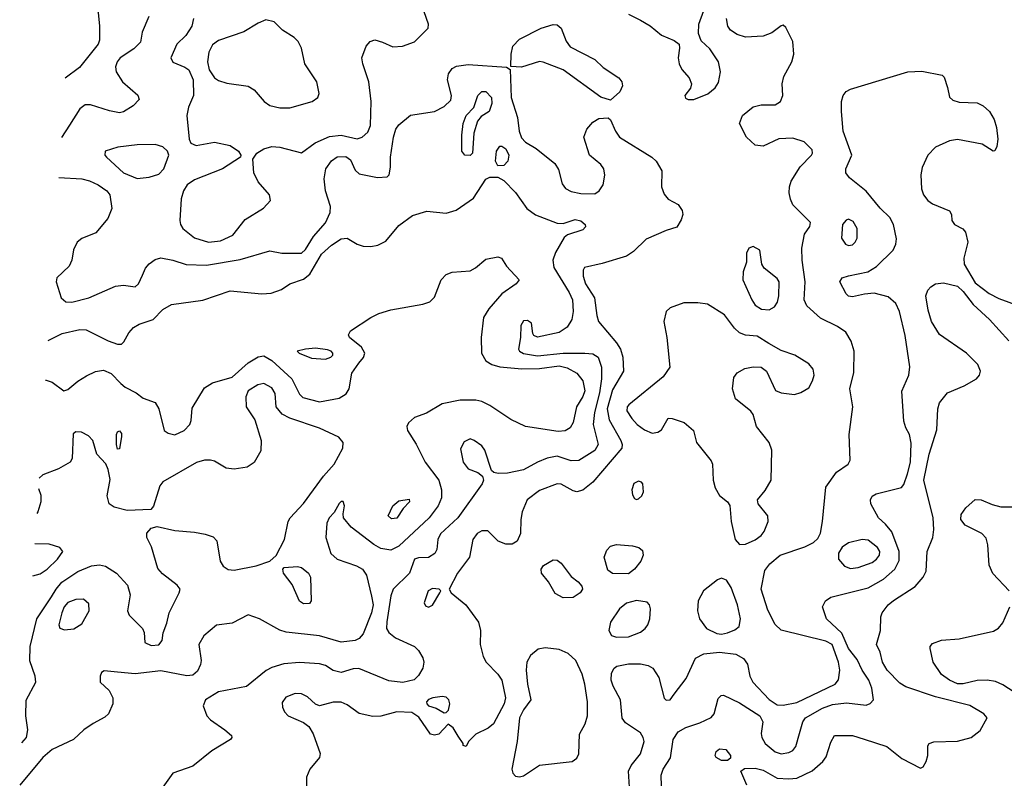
# Model space of a CAD drawing. Extents: x 1173079 to 1307053, y 522583 to 678478.
# Tile 180 of 256: x 1194332 to 1199302, y 597550 to 601378. Entities that reach past the tile are written whole.
import ezdxf

# ---------------------------------------------------------------- set-up
doc = ezdxf.new("R2010")
doc.units = 0

msp = doc.modelspace()

# ---------------------------------------------------------------- linework, layer by layer
at = {"layer": '0CON20XD'}
for points in [[(1194608.4, 601794.1), (1194615, 601787.5), (1194645, 601772.5), (1194655, 601740), (1194604, 601625), (1194601.4, 601555), (1194620.6, 601525), (1194688.7, 601468.7), (1194718.9, 601435), (1194728.5, 601415), (1194735.4, 601345.4), (1194735.4, 601275), (1194727.9, 601255), (1194633.5, 601136.5), (1194561.7, 601083.2)], [(1195285, 600255.9), (1195345, 600262.8), (1195408.5, 600291.5), (1195469.9, 600370.1), (1195563, 600427), (1195597.5, 600465), (1195593.3, 600495), (1195535, 600560), (1195513.5, 600605), (1195508, 600675), (1195528.8, 600705), (1195565, 600727.1), (1195605, 600737.5), (1195645, 600735.7), (1195755, 600707.1), (1195823.6, 600756.4), (1195895, 600788.5), (1195955, 600795.4), (1196035, 600776.6), (1196060.6, 600785), (1196089.3, 600810.7), (1196102.7, 600845), (1196105.5, 600965), (1196094.6, 601065.4), (1196063.2, 601155), (1196059.1, 601185), (1196081.1, 601245), (1196101.4, 601268.6), (1196125, 601276.2), (1196164, 601265), (1196215, 601241.5), (1196265, 601244.5), (1196325, 601265.7), (1196394.2, 601335), (1196396, 601355), (1196340, 601515)], [(1197405, 601405.7), (1197465.4, 601375.4), (1197515, 601347.8), (1197570.9, 601300.9), (1197635, 601273.8), (1197660, 601255), (1197663.3, 601235), (1197655.4, 601185), (1197660, 601155), (1197675, 601127.1), (1197710.5, 601085), (1197722.2, 601055), (1197717.4, 601032.6), (1197690, 600995), (1197692.6, 600982.6), (1197705.7, 600975.7), (1197735, 600975.7), (1197805, 601004.4), (1197842.9, 601035), (1197858.9, 601061.1), (1197870, 601115), (1197860, 601165), (1197815, 601231.1), (1197771.1, 601271.1), (1197758.5, 601308.5), (1197760.3, 601355), (1197785.9, 601425)], [(1194984.2, 601395), (1194950.8, 601315), (1194941.9, 601265), (1194908.7, 601231.3), (1194839.5, 601185), (1194823.5, 601165), (1194815, 601140), (1194819.4, 601115), (1194850, 601065), (1194927.6, 600997.6), (1194935.6, 600975), (1194905, 600943.1), (1194855, 600913.1), (1194835, 600908.6), (1194785, 600918.1), (1194688.7, 600948.7), (1194662.2, 600947.8), (1194635, 600928), (1194583.8, 600846.2), (1194542.1, 600784.4)], [(1195210, 601385), (1195200.6, 601345), (1195171.1, 601298.9), (1195125.7, 601255), (1195094.3, 601185), (1195104.5, 601164.5), (1195165, 601139.4), (1195185, 601124.4), (1195207.8, 601075), (1195208.6, 600995), (1195183.4, 600936.6), (1195175.4, 600895), (1195187.8, 600775), (1195196.2, 600755), (1195222.7, 600742.7), (1195315, 600760), (1195395, 600742.5), (1195436, 600715), (1195448.8, 600695), (1195446.2, 600685), (1195355, 600626), (1195215, 600570.4), (1195177.8, 600545), (1195158.2, 600515), (1195147.1, 600475), (1195140, 600365), (1195143.3, 600345), (1195156.1, 600325), (1195215, 600277.8), (1195285, 600255.9)], [(1195645, 600932.9), (1195695, 600933.6), (1195808.8, 600965), (1195836.2, 600985), (1195843.8, 601005), (1195832.5, 601065), (1195770.8, 601155), (1195754, 601235), (1195738, 601268), (1195717.8, 601287.8), (1195658.8, 601325), (1195617, 601367), (1195575, 601377.1), (1195535, 601360.8), (1195462.8, 601317.2), (1195335, 601273.6), (1195305, 601251.1), (1195286.1, 601213.9), (1195279.5, 601165), (1195288.6, 601125), (1195315, 601084.6), (1195335, 601071.1), (1195378, 601058), (1195485, 601043.2), (1195515, 601023.8), (1195565.3, 600965.3), (1195595, 600944.5), (1195645, 600932.9)], [(1197315, 600972.5), (1197265, 600986.7), (1197075, 601125.5), (1196975, 601164.4), (1196955, 601166.9), (1196865, 601138.6), (1196811.7, 601141.7), (1196812.9, 601205), (1196821.9, 601245), (1196855, 601279.5), (1196963.8, 601335), (1197025, 601354.4), (1197045, 601353.1), (1197065.6, 601335), (1197090.2, 601270.2), (1197111.4, 601241.4), (1197235, 601176.7), (1197277, 601137), (1197356, 601085), (1197372, 601065), (1197374, 601045), (1197361.2, 601015), (1197315, 600972.5)], [(1198108.5, 598398.5), (1198074.6, 598505), (1198092.4, 598597.6), (1198118.6, 598631.4), (1198170.8, 598675), (1198295, 598717.5), (1198339.6, 598740.4), (1198360, 598760), (1198373.6, 598786.4), (1198384.6, 598845.4), (1198401.2, 599018.8), (1198455.4, 599094.6), (1198514.2, 599135), (1198524.4, 599155), (1198519.5, 599285), (1198537.5, 599425), (1198523.1, 599515), (1198542, 599598), (1198544.6, 599705), (1198529.5, 599755), (1198501.4, 599801.4), (1198460.6, 599830.6), (1198375, 599871.4), (1198304.5, 599934.5), (1198292.2, 599965), (1198297.3, 600055), (1198281.1, 600165), (1198280.2, 600225), (1198293.1, 600295), (1198320.8, 600335), (1198324.1, 600354.1), (1198234.5, 600444.5), (1198222, 600472), (1198216.2, 600505), (1198217.1, 600535), (1198226, 600564), (1198271.8, 600635), (1198328.9, 600695), (1198334.4, 600705), (1198332, 600722), (1198291.9, 600761.9), (1198235, 600780), (1198163.2, 600776.8), (1198085, 600740.8), (1198045, 600744.2), (1198000, 600785), (1197966, 600855), (1197980.8, 600895), (1198035, 600937.8), (1198075, 600948.5), (1198145, 600948.8), (1198172.5, 600965), (1198184.6, 600995), (1198181.5, 601055), (1198188.5, 601091.5), (1198230, 601165), (1198238.9, 601205), (1198235, 601267.5), (1198199.3, 601339.3), (1198185, 601350), (1198175, 601347.5), (1198128.1, 601311.9), (1198085, 601295.3), (1197995, 601290.3), (1197953.3, 601303.3), (1197920.5, 601325), (1197906.4, 601345), (1197900, 601385)], [(1194528.8, 600582.1), (1194645.2, 600575.2), (1194685, 600565.3), (1194727.8, 600545), (1194771.1, 600515), (1194787.5, 600495), (1194796.4, 600425), (1194776.7, 600375), (1194717, 600303), (1194645, 600274.5), (1194622.2, 600255), (1194602.6, 600217.4), (1194595.6, 600165), (1194581.4, 600135), (1194518.6, 600075), (1194515.6, 600055), (1194541.8, 599975), (1194564, 599954), (1194595, 599952.7), (1194681.2, 599975), (1194815, 600033.5), (1194855, 600037.8), (1194915, 600030), (1194931.4, 600045), (1194950.9, 600089.1), (1194966.5, 600123.5), (1194985, 600146), (1195015, 600168), (1195044.2, 600175.8), (1195105, 600164.2), (1195172.2, 600142.2), (1195275, 600139.7), (1195445, 600168.7), (1195595, 600212.5), (1195655, 600200.4), (1195755, 600200), (1195775, 600218.2), (1195815.4, 600284.6), (1195875, 600353.6), (1195898.9, 600405), (1195900.7, 600435), (1195874.7, 600515.3), (1195868.4, 600575), (1195877.4, 600625), (1195905, 600665.4), (1195935, 600685.9), (1195977.6, 600687.6), (1196001.6, 600671.6), (1196025, 600619.5), (1196045, 600600), (1196138.6, 600581.4), (1196187.5, 600585), (1196197.5, 600595), (1196203.6, 600633.6), (1196203.8, 600685), (1196218.8, 600785), (1196231.2, 600825), (1196245, 600847.1), (1196305, 600895.8), (1196425, 600915.5), (1196475, 600940), (1196507.9, 600972.1), (1196511.8, 600995), (1196490.6, 601075), (1196495.7, 601105), (1196515, 601132.5), (1196536.4, 601143.6), (1196595, 601152), (1196788.8, 601138.8), (1196807.5, 601127.5), (1196812, 600985), (1196845.2, 600885), (1196853.2, 600815), (1196865, 600782.5), (1196885, 600760), (1196938.2, 600728.2), (1197033, 600653), (1197051.7, 600621.7), (1197070, 600550), (1197086.6, 600526.6), (1197115, 600511.8), (1197165, 600501.2), (1197235, 600498.8), (1197256.2, 600513.8), (1197277.1, 600545), (1197286, 600594), (1197280.4, 600625), (1197265, 600647.1), (1197207.9, 600695), (1197179.6, 600785), (1197194.5, 600825), (1197225, 600861.4), (1197255, 600880), (1197303, 600883), (1197315, 600872.5), (1197338.6, 600815), (1197360, 600785), (1197522, 600685), (1197544.6, 600664.6), (1197573.3, 600615), (1197572.3, 600535), (1197585, 600497.1), (1197605, 600473.3), (1197655.5, 600445.5), (1197676.2, 600415), (1197678.8, 600395), (1197671.7, 600368.3), (1197648.3, 600331.7), (1197595, 600314.5), (1197495, 600270), (1197431.1, 600208.9), (1197395, 600185.4), (1197271.6, 600148.4), (1197182.7, 600127.3), (1197175.8, 600114.2), (1197176.4, 600083.6), (1197188.8, 600045), (1197234.1, 599975), (1197244.6, 599885), (1197253.8, 599855), (1197345, 599747.7), (1197363.9, 599715), (1197376.7, 599675), (1197379.6, 599605), (1197325, 599510.5), (1197297.8, 599415), (1197308.1, 599358.1), (1197365.9, 599255), (1197373.4, 599235), (1197372, 599215), (1197225.3, 599044.7), (1197175, 599003.1), (1197145, 598995.6), (1197125, 599000), (1197065, 599033.3), (1197045, 599035.5), (1196955, 599002.3), (1196894.1, 598955.9), (1196868.1, 598895), (1196860.8, 598855), (1196859.2, 598785), (1196843, 598747), (1196818.3, 598731.7), (1196785, 598730.6), (1196747, 598747), (1196695, 598799.1), (1196665, 598798.2), (1196641.9, 598785), (1196619.4, 598755), (1196602.2, 598665), (1196541.9, 598585), (1196500, 598505), (1196510, 598485), (1196584.6, 598424.6), (1196647, 598337), (1196658.2, 598295), (1196656.4, 598225), (1196671.9, 598165), (1196687.1, 598135), (1196745.2, 598075.2), (1196765, 598045.8), (1196783.3, 597955), (1196777.8, 597925), (1196723.1, 597825), (1196697.3, 597802.7), (1196635, 597772.5), (1196596.7, 597735), (1196585, 597710), (1196570, 597715), (1196570, 597725), (1196545, 597762.5), (1196520, 597805), (1196495, 597822.5), (1196447, 597773), (1196425, 597767.5), (1196405, 597772.9), (1196347.4, 597857.4), (1196311.2, 597881.2), (1196235, 597885.7), (1196155, 597862.9), (1196115, 597861.4), (1196045, 597876.9), (1195985, 597920.9), (1195955, 597934.6), (1195915, 597933.8), (1195845, 597915.7), (1195825, 597924.2), (1195785, 597961.1), (1195755, 597976.7), (1195722.6, 597977.4), (1195675, 597960), (1195657.3, 597932.7), (1195658.8, 597908.8), (1195668.8, 597885), (1195686.7, 597865), (1195765, 597830.6), (1195791.2, 597811.2), (1195813.3, 597773.3), (1195848.1, 597675), (1195845.5, 597654.5), (1195795.7, 597595), (1195780, 597555), (1195782, 597425)], [(1198268.5, 597775), (1198285.4, 597835), (1198298.8, 597855), (1198385, 597904.4), (1198435, 597921.9), (1198505, 597930.7), (1198605, 597918.9), (1198625, 597927.3), (1198641.1, 597945), (1198634, 598005), (1198618.4, 598045), (1198585.2, 598095), (1198559.9, 598149.9), (1198514.8, 598205), (1198481.6, 598281.6), (1198404.4, 598355), (1198384.2, 598415), (1198400, 598445), (1198426.4, 598463.6), (1198615, 598510.8), (1198692.9, 598555), (1198750, 598605), (1198771.5, 598648.5), (1198771.6, 598695), (1198733.5, 598793.5), (1198701.5, 598831.5), (1198667.3, 598865), (1198628, 598935), (1198626, 598955), (1198635, 598973.3), (1198655, 598986), (1198782.6, 599017.4), (1198795, 599032), (1198814.1, 599085.9), (1198828.5, 599145), (1198831.5, 599241.5), (1198824.1, 599284.1), (1198805, 599318.8), (1198795, 599352.5), (1198784.1, 599504.1), (1198820, 599585), (1198825.7, 599625.7), (1198801.4, 599785), (1198773.8, 599905), (1198755.3, 599945.3), (1198715, 599979.5), (1198645, 599997.5), (1198596.6, 599993.4), (1198535, 599978.9), (1198515, 599983.3), (1198503.3, 599995), (1198472.5, 600055), (1198483.8, 600075), (1198515, 600086.2), (1198613.5, 600106.5), (1198657.6, 600132.4), (1198741.8, 600215), (1198755.3, 600245), (1198757.6, 600272.4), (1198742.5, 600345), (1198725, 600379.5), (1198675, 600427.3), (1198605, 600512.5), (1198520.5, 600580.5), (1198501.4, 600605), (1198502.2, 600625), (1198532.8, 600695), (1198488.2, 600815), (1198480, 600915), (1198480.3, 600965), (1198488, 600995), (1198504.3, 601015.7), (1198525, 601027.9), (1198814.6, 601115.4), (1198885, 601118.9), (1198988.8, 601098.8), (1198998.8, 601088.8), (1199015.9, 601035.9), (1199025, 600987.5), (1199042.2, 600972.2), (1199075, 600962.3), (1199165, 600958.7), (1199195, 600943.3), (1199226.8, 600915), (1199251.3, 600875), (1199262.8, 600835), (1199269.3, 600775), (1199265, 600737.5), (1199255, 600716.2), (1199245, 600714), (1199190.1, 600750.1), (1199066, 600774), (1199025, 600766.2), (1198955, 600735.6), (1198916.2, 600693.8), (1198887, 600633), (1198880.9, 600595), (1198884.7, 600524.7), (1198894.7, 600494.7), (1198916, 600466), (1198939.1, 600449.1), (1199025, 600413.3), (1199036.2, 600395), (1199036.7, 600365), (1199050, 600345), (1199092.1, 600322.1), (1199106.7, 600306.7), (1199118.2, 600255), (1199097.8, 600175), (1199099.4, 600145), (1199155, 600049.4), (1199226.2, 599996.2), (1199275, 599970.7), (1199374.7, 599934.7)], [(1196605, 600692.9), (1196578.8, 600695), (1196562.9, 600715), (1196562.9, 600795), (1196570.9, 600855), (1196585, 600894.2), (1196624.5, 600935.5), (1196645, 600995.6), (1196665, 601015.4), (1196685, 601016.1), (1196713.4, 600985), (1196715.3, 600954.7), (1196702, 600915), (1196660.9, 600889.1), (1196643.4, 600866.6), (1196624.4, 600805), (1196616.9, 600705), (1196605, 600692.9)], [(1194925, 600577.2), (1194985, 600583.1), (1195035, 600598.9), (1195059.2, 600625), (1195084.4, 600695), (1195078.1, 600715), (1195055, 600736.5), (1195015, 600747.9), (1194925, 600746.1), (1194827.5, 600735), (1194764, 600715), (1194762, 600695), (1194770, 600685), (1194855.3, 600605.3), (1194925, 600577.2)], [(1196745, 600641.2), (1196733.5, 600663.5), (1196738.2, 600715), (1196755, 600739.2), (1196765, 600740.6), (1196785, 600726.9), (1196800.9, 600695), (1196795.4, 600664.6), (1196775, 600642), (1196745, 600641.2)], [(1194474.8, 599758.8), (1194546.2, 599795), (1194635, 599815.4), (1194667.1, 599812.9), (1194778, 599758), (1194825, 599740), (1194845, 599741.5), (1194857.9, 599752.1), (1194882.9, 599797.1), (1194906.2, 599825), (1194935, 599841.2), (1195005, 599864.5), (1195055, 599916.2), (1195098.7, 599941.3), (1195256.6, 599963.4), (1195395, 600009.6), (1195554, 599994), (1195601.9, 599998.1), (1195653, 600017), (1195695, 600045.7), (1195765, 600068.2), (1195796.2, 600093.8), (1195855.4, 600195), (1195905, 600239.6), (1195955, 600272.5), (1195985.7, 600275.7), (1196035, 600246.2), (1196065, 600235.8), (1196105, 600233.1), (1196139.7, 600240.3), (1196179.4, 600260.6), (1196245, 600340), (1196315, 600389.4), (1196387.4, 600412.6), (1196485, 600402.5), (1196535, 600417.5), (1196622.6, 600477.4), (1196685, 600574), (1196705, 600583.8), (1196745, 600583.3), (1196775.9, 600565.9), (1196835, 600506), (1196891.1, 600425), (1196935, 600394.1), (1197045, 600351.1), (1197075, 600350), (1197135, 600370.5), (1197165, 600363.3), (1197185.7, 600345), (1197187.8, 600332.2), (1197175, 600317.1), (1197096.8, 600293.2), (1197080.7, 600279.3), (1197037.3, 600202.7), (1197023.1, 600165), (1197027.5, 600127.5), (1197105, 600000.9), (1197121.8, 599965), (1197125.3, 599905), (1197119.1, 599865), (1197095, 599827.3), (1197055, 599799.2), (1196945, 599776.2), (1196927.5, 599785), (1196922.5, 599795), (1196915.9, 599845.9), (1196895, 599860), (1196875, 599858), (1196861.2, 599835), (1196860, 599775), (1196849.4, 599715), (1196854.4, 599705), (1196875, 599693.5), (1196945, 599681.6), (1197075, 599696), (1197185, 599695.4), (1197225, 599691.2), (1197251.5, 599675), (1197269.5, 599625), (1197268.3, 599565), (1197258.4, 599495), (1197233.1, 599395), (1197227.5, 599335), (1197251.3, 599235), (1197235, 599204.6), (1197155, 599154), (1197115, 599151.3), (1197045, 599175.3), (1196995, 599164.7), (1196945, 599145.4), (1196875, 599106.7), (1196795, 599089.5), (1196747.5, 599087.5), (1196725, 599093.3), (1196713.9, 599103.9), (1196680, 599205), (1196665, 599227.5), (1196626, 599255), (1196605, 599262.2), (1196575, 599247.1), (1196557.4, 599212.6), (1196570.9, 599145), (1196595, 599111.4), (1196645, 599093.3), (1196667.5, 599075), (1196673.3, 599055), (1196666, 599035), (1196543.2, 598865), (1196456.2, 598783.8), (1196442.9, 598755), (1196437.1, 598705), (1196427.5, 598685), (1196395, 598664.5), (1196345, 598662.9), (1196325, 598655.8), (1196299.6, 598585), (1196217.8, 598505), (1196205, 598471.2), (1196185, 598340), (1196183.6, 598305), (1196194.7, 598284.7), (1196228.7, 598258.7), (1196324.7, 598214.7), (1196344.7, 598194.7), (1196367, 598157), (1196372.3, 598135), (1196366.1, 598105), (1196345, 598068.5), (1196323.8, 598046.2), (1196266.5, 598033.5), (1196195, 598041.3), (1196044.5, 598104.5), (1196015, 598102.2), (1195955, 598083.5), (1195915, 598094.5), (1195875, 598119.5), (1195845, 598128.2), (1195745, 598133.9), (1195665, 598128.2), (1195605, 598109.2), (1195576.3, 598093.7), (1195476.4, 598013.6), (1195335, 597985.4), (1195269.4, 597945), (1195257.5, 597915), (1195276, 597865), (1195294.6, 597844.6), (1195367.5, 597795), (1195401.2, 597765), (1195403.3, 597755), (1195396.2, 597745), (1195301.2, 597688.8), (1195205, 597610.6), (1195105, 597576.2), (1195053.8, 597505)], [(1198515, 600238.5), (1198535, 600242.2), (1198550, 600255), (1198559.4, 600275), (1198559.4, 600325), (1198539.1, 600359.1), (1198515, 600370.8), (1198503.6, 600366.4), (1198485.7, 600345), (1198480.6, 600275), (1198500, 600245), (1198515, 600238.5)], [(1198115, 599914.3), (1198141.7, 599928.3), (1198157, 599953), (1198164.6, 599985), (1198165.7, 600055), (1198155, 600072), (1198089.2, 600125), (1198078, 600145), (1198068.8, 600215), (1198035, 600233.3), (1198012.5, 600225), (1198000.7, 600199.3), (1198000, 600155), (1197984.1, 600105.9), (1197982.5, 600065), (1198026.9, 599965), (1198045, 599938), (1198076.8, 599916.8), (1198115, 599914.3)], [(1194461.7, 599559.2), (1194465, 599559.5), (1194495, 599548.9), (1194555, 599504.4), (1194575, 599511.1), (1194625.3, 599554.7), (1194669.1, 599580.9), (1194715, 599602.7), (1194755, 599610), (1194793.4, 599593.4), (1194842.9, 599542.9), (1194865, 599523.1), (1194920, 599495), (1194955, 599467.5), (1195015, 599446.7), (1195033.8, 599415), (1195060.8, 599305), (1195080.8, 599290.8), (1195115, 599283.8), (1195162.9, 599305), (1195190.6, 599335), (1195197.8, 599355), (1195202.2, 599417.8), (1195265, 599520.5), (1195305, 599545.3), (1195405, 599574.7), (1195485, 599646.1), (1195535, 599676.2), (1195565, 599681.3), (1195605, 599658.4), (1195705.2, 599565.2), (1195745, 599489.1), (1195761.7, 599471.7), (1195845, 599449.3), (1195945, 599467.5), (1195979.9, 599490.1), (1195995.3, 599515), (1196008, 599595), (1196043.8, 599645), (1196067.4, 599672.6), (1196073.8, 599695), (1196056.8, 599725), (1195996.5, 599775), (1195991.8, 599788.2), (1196002.4, 599807.6), (1196104, 599876), (1196145, 599894.7), (1196205, 599913.3), (1196366.6, 599943.4), (1196402, 599955), (1196425, 599978), (1196459.1, 600065), (1196485, 600092.5), (1196515.3, 600104.7), (1196605, 600110.6), (1196633.5, 600126.5), (1196685, 600170), (1196745, 600181.2), (1196763.9, 600173.9), (1196788.8, 600135), (1196853.3, 600065), (1196838.8, 600045), (1196765, 599994.4), (1196700.3, 599919.7), (1196673.8, 599875), (1196660.7, 599775), (1196663.3, 599695), (1196685, 599656.9), (1196715, 599638.2), (1196755.8, 599625.8), (1196866.8, 599616.8), (1196955, 599617.9), (1197055, 599632), (1197095, 599621.9), (1197144.1, 599594.1), (1197174.7, 599555), (1197183.8, 599505), (1197175, 599477.3), (1197142.4, 599425), (1197126.1, 599345), (1197111.1, 599318.9), (1197085.9, 599304.1), (1197049.5, 599300.5), (1196885.5, 599325.5), (1196810.6, 599360.6), (1196705, 599431.4), (1196665, 599451.4), (1196635, 599457.8), (1196555, 599458.5), (1196465, 599439.2), (1196385, 599392), (1196325, 599371.2), (1196295, 599343.3), (1196286.2, 599325), (1196288.8, 599305), (1196333.3, 599236.7), (1196379.2, 599145), (1196448, 599055), (1196461.8, 599005), (1196460.8, 598965), (1196443.8, 598925), (1196398.7, 598865), (1196245, 598722), (1196205, 598700.4), (1196155, 598709.1), (1196119.2, 598729.2), (1196005, 598816.4), (1195966.9, 598865), (1195964, 598885), (1195971.2, 598925), (1195965, 598946.7), (1195955, 598946.2), (1195945, 598936.7), (1195918.8, 598891.2), (1195894, 598865), (1195882.1, 598837.9), (1195876.4, 598765), (1195903.1, 598685), (1195935, 598655.4), (1196032.7, 598622.7), (1196062.9, 598605), (1196081.9, 598575), (1196108.4, 598468.4), (1196115.7, 598425), (1196107.5, 598385), (1196065, 598278.8), (1196045, 598255.3), (1196025, 598245.3), (1195955, 598237.4), (1195845, 598268.6), (1195677.6, 598287.6), (1195645, 598297.9), (1195542, 598355), (1195485, 598374.5), (1195405, 598332.7), (1195325, 598322.5), (1195261.4, 598268.6), (1195235.6, 598225), (1195247.5, 598145), (1195245, 598123.3), (1195229.2, 598090.8), (1195205, 598069.4), (1195175, 598066.5), (1195045, 598092.4), (1194915, 598076.7), (1194825, 598085.6), (1194758, 598092), (1194745, 598083.3), (1194737.5, 598065), (1194738, 598035), (1194783.1, 597993.1), (1194802.7, 597955), (1194801.8, 597925), (1194780.6, 597875), (1194762.1, 597857.9), (1194702.9, 597827.1), (1194656, 597794), (1194603.9, 597746.1), (1194495, 597695.5), (1194448.5, 597655), (1194331.8, 597515)], [(1198002.7, 597515), (1197972, 597585), (1197991.1, 597598.9), (1198045, 597600.9), (1198085, 597590.3), (1198155, 597550.7), (1198215, 597546.7), (1198255, 597550.8), (1198332, 597588), (1198386.4, 597635), (1198402.2, 597657.8), (1198427.1, 597732.9), (1198445, 597766.2), (1198535.3, 597765.3), (1198595, 597746.7), (1198709.5, 597709.5), (1198785, 597648.8), (1198879.3, 597600.7), (1198891.7, 597608.3), (1198907.5, 597635), (1198915.8, 597665), (1198916.4, 597713.6), (1198922.5, 597725), (1198945.8, 597734.2), (1199065, 597737.3), (1199134.7, 597755.3), (1199179.5, 597790.5), (1199216.2, 597855), (1199198.8, 597875), (1199127.3, 597917.3), (1198955, 597961.6), (1198805, 598011.2), (1198775, 598030), (1198710, 598095), (1198686.4, 598135), (1198675.5, 598185.5), (1198656.2, 598225), (1198677.1, 598295), (1198679.2, 598365), (1198685.8, 598385), (1198715.4, 598424.6), (1198743, 598447), (1198851.5, 598518.5), (1198893.1, 598565), (1198906.9, 598595), (1198912.7, 598695), (1198940.6, 598765), (1198946.7, 598805), (1198943.1, 598865), (1198895.4, 599055), (1198923.3, 599185), (1198961.7, 599308.3), (1198967.1, 599415), (1198975, 599444.2), (1199015, 599494.5), (1199100.1, 599529.9), (1199162.2, 599565), (1199176.9, 599585), (1199181.5, 599605), (1199168.3, 599638.3), (1199110.6, 599695), (1198975, 599789.4), (1198934.5, 599855), (1198917.4, 599912.6), (1198906.4, 599985), (1198916.3, 600013.7), (1198930.7, 600029.3), (1198955.5, 600044.5), (1198995, 600050.9), (1199065, 600033.1), (1199095, 600006), (1199145, 599941.1), (1199227.1, 599865), (1199325, 599757.5)], [(1197965, 598728.9), (1197995, 598732.1), (1198045, 598753.2), (1198075.5, 598775), (1198090, 598795), (1198109.4, 598845), (1198108.6, 598875), (1198060, 598935), (1198056.7, 598955), (1198095, 599002), (1198125.6, 599055), (1198128.9, 599205), (1198115.6, 599245), (1198050.6, 599325), (1198034, 599385), (1198023, 599403), (1197944.4, 599465), (1197929.5, 599515), (1197936.8, 599573.2), (1197953.2, 599596.8), (1197992.6, 599617.4), (1198035, 599626.4), (1198075, 599624.5), (1198102.2, 599605), (1198147.2, 599507.2), (1198175, 599495.5), (1198242.6, 599487.4), (1198275, 599496.9), (1198315, 599520.8), (1198334.4, 599555), (1198342.2, 599585), (1198337.8, 599615), (1198315, 599641.1), (1198245, 599685.6), (1198175, 599709.5), (1198113.8, 599743.8), (1198055, 599780.8), (1197995, 599785.8), (1197965, 599798), (1197940.7, 599820.7), (1197889.4, 599889.4), (1197803.3, 599943.3), (1197755, 599950), (1197685, 599949.1), (1197615.4, 599924.6), (1197594.6, 599905), (1197583.1, 599855), (1197598.6, 599775), (1197613.3, 599625), (1197580, 599575), (1197407.5, 599435), (1197399.1, 599425), (1197397.3, 599405), (1197421.5, 599365), (1197449.4, 599335), (1197485, 599308.9), (1197525, 599291.4), (1197553, 599297), (1197571.2, 599308.8), (1197605, 599366.7), (1197625, 599366.2), (1197686.7, 599345), (1197733.8, 599305), (1197748, 599245), (1197821.8, 599151.8), (1197828.9, 599135), (1197832.5, 599055), (1197842.9, 599015), (1197865, 598976.2), (1197905.6, 598945.6), (1197917.3, 598927.3), (1197923.2, 598845), (1197944.1, 598755), (1197965, 598728.9)], [(1195875, 599664.7), (1195902.5, 599675), (1195911.9, 599685), (1195912.9, 599695), (1195904.6, 599704.6), (1195885, 599712.2), (1195825, 599720.6), (1195773.8, 599716.2), (1195732.5, 599705), (1195742.5, 599695), (1195805, 599670.8), (1195875, 599664.7)], [(1194343, 597728.5), (1194365.4, 597755), (1194373.1, 597795), (1194362.5, 597865), (1194363.7, 597943.7), (1194412.9, 598035), (1194410.6, 598065), (1194382.9, 598142.9), (1194385.4, 598215), (1194418.9, 598355), (1194493.2, 598465), (1194515.1, 598504.9), (1194545, 598539.2), (1194625, 598594.1), (1194695, 598621.6), (1194735, 598626.7), (1194765, 598620.7), (1194820.5, 598585), (1194876.5, 598525), (1194889.5, 598475), (1194876.2, 598395), (1194885, 598372.5), (1194952.5, 598305), (1194960, 598285), (1194963.3, 598235), (1194995, 598220.6), (1195035, 598223.1), (1195050.8, 598245), (1195055.8, 598284.2), (1195075, 598332.5), (1195085.6, 598385), (1195137.5, 598485), (1195141.1, 598505), (1195126.9, 598525), (1195052.3, 598582.3), (1195029.1, 598609.1), (1194997.6, 598717.6), (1194974.3, 598765), (1194973.2, 598786.8), (1194995, 598812), (1195025, 598820.8), (1195115, 598800.8), (1195215, 598792.4), (1195268.9, 598781.1), (1195307.7, 598767.7), (1195327.5, 598747.5), (1195343.2, 598645), (1195359.7, 598619.7), (1195383.4, 598603.4), (1195415, 598600.8), (1195525, 598621.8), (1195594.2, 598645.8), (1195625.8, 598674.2), (1195668, 598755), (1195686.9, 598845), (1195697.8, 598865), (1195765, 598937.3), (1195866.2, 599073.8), (1195919.5, 599135), (1195963.1, 599215), (1195964.2, 599245), (1195942.1, 599272.1), (1195845, 599317.3), (1195695, 599366.9), (1195656.9, 599386.9), (1195626.4, 599425), (1195621.7, 599491.7), (1195605, 599520), (1195565, 599541.8), (1195534, 599535), (1195485, 599505.6), (1195473.6, 599475), (1195475.6, 599425), (1195518.8, 599358.8), (1195551.4, 599255), (1195548.3, 599201.7), (1195516, 599144), (1195479.7, 599120.3), (1195415, 599109.3), (1195374.7, 599114.7), (1195315, 599149.5), (1195295, 599154.5), (1195265, 599154.5), (1195225, 599143.1), (1195054.5, 599045.5), (1195039.2, 599025), (1195006.9, 598923.1), (1194994, 598906), (1194875, 598901.5), (1194807.9, 598917.9), (1194784.2, 598934.2), (1194774.2, 598975), (1194787.9, 599057.9), (1194778.8, 599108.8), (1194766.1, 599136.1), (1194721.2, 599185), (1194701.2, 599255), (1194678.8, 599278.8), (1194643, 599297), (1194615, 599297.5), (1194601.7, 599288.3), (1194596, 599164), (1194586.7, 599145), (1194528, 599112), (1194449.4, 599080.6), (1194429.3, 599063.9)], [(1194825, 599210), (1194821.2, 599235), (1194821.2, 599285), (1194825, 599297.5), (1194835, 599302.5), (1194845, 599290), (1194845.8, 599275), (1194835, 599212.5), (1194825, 599210)], [(1197445, 598956.7), (1197455, 598960), (1197472.5, 598975), (1197480, 598995), (1197477.5, 599035), (1197470, 599045), (1197455, 599050), (1197432.7, 599037.3), (1197422, 599005), (1197425, 598980), (1197435, 598962.5), (1197445, 598956.7)], [(1194426, 599012.1), (1194438.1, 598978.1), (1194439.3, 598945), (1194423.9, 598895), (1194417.9, 598886.3)], [(1196208.8, 598858.8), (1196191.2, 598875), (1196216.2, 598925), (1196245, 598950), (1196298.3, 598958.3), (1196300, 598945), (1196268.3, 598911.7), (1196235, 598862.9), (1196208.8, 598858.8)], [(1199326.7, 598495), (1199243.4, 598583.4), (1199225.5, 598625.5), (1199218.8, 598728.8), (1199211.2, 598761.2), (1199188.8, 598785), (1199105, 598827.8), (1199082.9, 598855), (1199085, 598881.2), (1199108.1, 598915), (1199155, 598956.9), (1199185, 598955.6), (1199240.9, 598930.9), (1199285, 598920.5), (1199355, 598920.5)], [(1194397.5, 598571.1), (1194435, 598581.8), (1194470.6, 598605), (1194522.2, 598655), (1194549.2, 598695), (1194534.4, 598714.4), (1194481.4, 598731.4), (1194408, 598733.2)], [(1197405, 598581.5), (1197325, 598582.5), (1197300, 598600), (1197282.9, 598665), (1197295, 598701.2), (1197315, 598720.8), (1197345, 598728.9), (1197425, 598722.5), (1197456.7, 598715), (1197475, 598700), (1197478.6, 598675), (1197466.7, 598645), (1197435.6, 598605), (1197405, 598581.5)], [(1198525, 598608.2), (1198565, 598613.8), (1198635, 598639.2), (1198657.5, 598655), (1198671.8, 598675), (1198672.9, 598695), (1198662.7, 598715), (1198615, 598751.5), (1198585, 598755.5), (1198515, 598737.5), (1198483.1, 598716.9), (1198464.5, 598685.5), (1198465.6, 598655), (1198495, 598620), (1198525, 598608.2)], [(1195765, 598430), (1195744.2, 598444.2), (1195707, 598527), (1195663.8, 598585), (1195660, 598605), (1195667, 598613), (1195735, 598618), (1195755, 598614), (1195790, 598585), (1195800, 598565), (1195802.5, 598445), (1195795, 598432.5), (1195765, 598430)], [(1197075, 598460.8), (1197035, 598482.5), (1197000.7, 598540.7), (1196966, 598585), (1196964, 598606), (1196975.8, 598624.2), (1197025, 598652), (1197045, 598650), (1197065, 598636), (1197115, 598568.8), (1197151.2, 598541.2), (1197168.8, 598518.8), (1197172, 598505), (1197161.2, 598485), (1197125, 598462), (1197075, 598460.8)], [(1197875, 598277.9), (1197905, 598283.6), (1197941.6, 598298.4), (1197962.9, 598315), (1197970, 598355), (1197955.4, 598425), (1197922.9, 598512.9), (1197900, 598550), (1197875, 598560.5), (1197855, 598551.1), (1197784.3, 598495), (1197756.9, 598445), (1197752.7, 598395), (1197763.3, 598355), (1197798.6, 598305), (1197851, 598281), (1197875, 598277.9)], [(1196395, 598414), (1196415, 598423.8), (1196453.3, 598485), (1196457.5, 598495), (1196450, 598505), (1196415, 598507.1), (1196394.2, 598495), (1196373.8, 598435), (1196380.5, 598420.5), (1196395, 598414)], [(1194558.7, 598298.7), (1194605, 598304.4), (1194645, 598330), (1194681.9, 598395), (1194680.3, 598430.3), (1194653.1, 598453.1), (1194615, 598451.5), (1194575, 598436.2), (1194556.7, 598415), (1194545.3, 598385), (1194530, 598325), (1194535, 598306.7), (1194558.7, 598298.7)], [(1197345, 598261.4), (1197405, 598263.8), (1197465, 598287.1), (1197488.9, 598305), (1197502.2, 598325), (1197512.2, 598355), (1197515.6, 598405), (1197510.8, 598425), (1197498.9, 598438.9), (1197445, 598446.2), (1197395, 598433.8), (1197360, 598405), (1197315, 598338), (1197305.6, 598295), (1197319.7, 598269.7), (1197345, 598261.4)], [(1197409.5, 597505), (1197404.3, 597585.7), (1197418, 597615), (1197466.4, 597673.6), (1197483.5, 597735), (1197479.5, 597755), (1197465, 597778.6), (1197389.7, 597829.7), (1197372.9, 597852.9), (1197364.6, 597945), (1197327.3, 598015), (1197317.9, 598045), (1197318.9, 598081.1), (1197332.5, 598105), (1197346.7, 598115), (1197405, 598128.2), (1197465, 598127.8), (1197505, 598118.6), (1197527.5, 598105), (1197558.9, 598058.9), (1197585, 597954), (1197595, 597944.4), (1197615, 597946), (1197636, 597975), (1197696.6, 598053.4), (1197744, 598156), (1197785, 598177.1), (1197865, 598186.9), (1197946.4, 598176.4), (1197985.7, 598155), (1198005.6, 598125), (1198016.9, 598065), (1198032.5, 598035), (1198115, 597948.2), (1198155, 597920.5), (1198185, 597918.3), (1198255, 597932.1), (1198447.5, 598025), (1198465, 598046.2), (1198471.5, 598095), (1198465.3, 598135), (1198433.3, 598225), (1198401.7, 598241.7), (1198175, 598297.5), (1198145, 598325.6), (1198108.5, 598398.5)], [(1199352.5, 597985), (1199295, 598021.2), (1199257.9, 598037.9), (1199215, 598044.6), (1199165, 598043.1), (1199095, 598026.6), (1199065, 598027.2), (1199024.8, 598044.8), (1198985, 598074.4), (1198943.3, 598135), (1198927.5, 598205), (1198928, 598215), (1198940.2, 598229.8), (1198985, 598246.4), (1199075, 598253.8), (1199248, 598292), (1199272.1, 598307.9), (1199295, 598334.2), (1199330, 598415)], [(1196855, 597556.9), (1196875, 597562.2), (1196955, 597616.4), (1197120, 597635), (1197145, 597652), (1197155, 597672.5), (1197158.3, 597771.7), (1197186.9, 597825), (1197197.8, 597865), (1197197.8, 597935), (1197184.6, 598025.4), (1197170.7, 598075), (1197138.8, 598145), (1197099.8, 598179.8), (1197055, 598200), (1196985, 598207.7), (1196948.3, 598201.7), (1196910.1, 598169.9), (1196891.9, 598135), (1196888, 598095), (1196894.8, 598024.8), (1196912.2, 597945), (1196875, 597895.6), (1196854.1, 597855), (1196842.9, 597735), (1196816.9, 597595), (1196820.8, 597575), (1196835, 597560.8), (1196855, 597556.9)], [(1196475, 597880), (1196485, 597882.5), (1196495.8, 597894.2), (1196502.5, 597925), (1196497.5, 597945), (1196485, 597958.6), (1196465, 597962.9), (1196417.5, 597955), (1196395, 597946.9), (1196386, 597935), (1196386.2, 597925), (1196395, 597916.2), (1196434.3, 597904.3), (1196475, 597880)], [(1197574.7, 597395.3), (1197570.2, 597565), (1197579.2, 597595), (1197616.3, 597653.7), (1197630, 597745), (1197655, 597783.5), (1197693.9, 597806.1), (1197765, 597828.9), (1197822.8, 597857.2), (1197837.1, 597875), (1197857.9, 597952.1), (1197873, 597967), (1197885, 597968.9), (1197965, 597930), (1198067.3, 597865), (1198083.6, 597835), (1198074.4, 597775), (1198077.8, 597755), (1198095.7, 597725), (1198145, 597682.5), (1198176.3, 597673.7), (1198215, 597679.4), (1198235, 597690), (1198250.2, 597709.8), (1198268.5, 597775)], [(1197875, 597639.2), (1197848.1, 597655), (1197842.2, 597665), (1197846.9, 597685), (1197865, 597698.5), (1197895.7, 597695), (1197920.6, 597665), (1197919.3, 597650.7), (1197905, 597640), (1197875, 597639.2)]]:
    msp.add_lwpolyline(points, dxfattribs=at)

doc.saveas('drawing.dxf')
